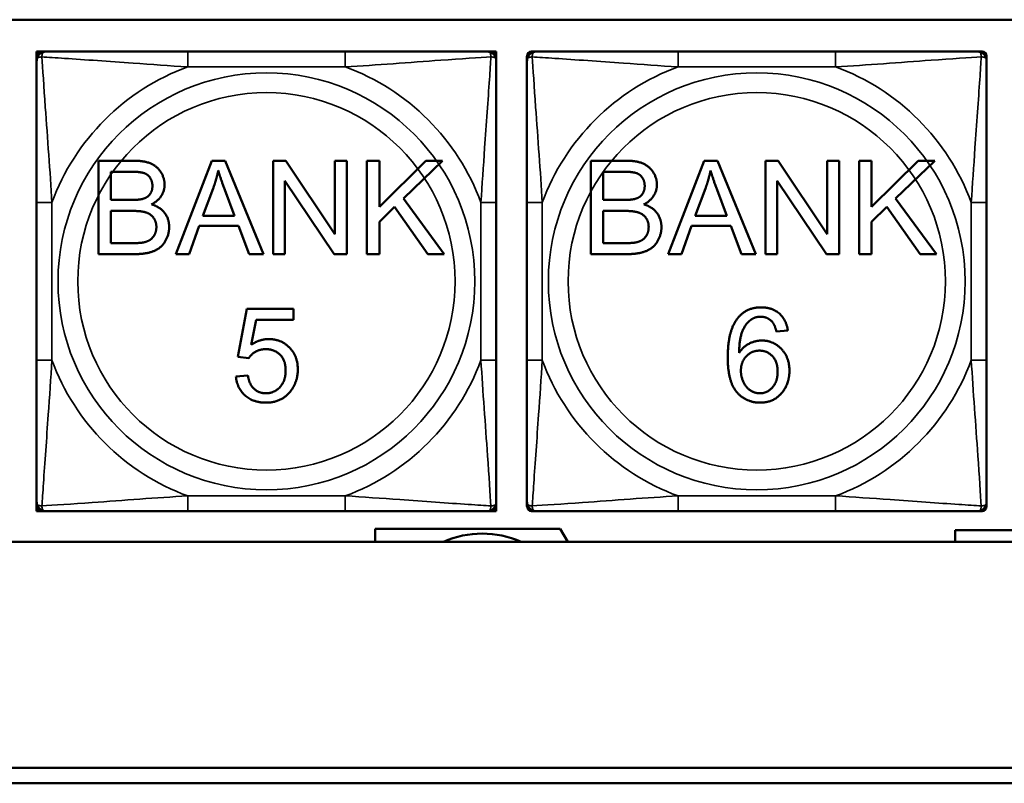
# Model space of a CAD drawing. Header units: inches. Extents: x -32 to 29.2, y -14.4 to 22.6.
# Tile 112 of 256: x -7.6 to -6.3, y -6.2 to -5.2. Entities that reach past the tile are written whole.
import ezdxf

# ---------------------------------------------------------------- set-up
doc = ezdxf.new("R2010")
doc.units = ezdxf.units.IN
doc.header["$MEASUREMENT"] = 0
doc.layers.add('Visible (ANSI)', color=7, linetype='Continuous', lineweight=50)
doc.layers.add('Visible Narrow (ANSI)', color=7, linetype='Continuous', lineweight=35)

msp = doc.modelspace()

# ---------------------------------------------------------------- linework, layer by layer
at = {"layer": 'Visible (ANSI)'}
for p, q in [((-10.1107, -5.2025), (-5.0254, -5.2025)), ((-7.5577, -5.2434), (-7.5517, -5.2434)), ((-7.5577, -5.2493), (-7.5577, -5.2434)), ((-7.5577, -5.2552), (-7.5577, -5.2493)), ((-7.5517, -5.2434), (-7.5458, -5.2434)), ((-7.1612, -5.2434), (-7.3635, -5.2434)), ((-6.9789, -5.2434), (-6.973, -5.2434)), ((-6.973, -5.2434), (-6.9671, -5.2434)), ((-6.9671, -5.2434), (-6.9671, -5.2493)), ((-6.9671, -5.2493), (-6.9671, -5.2552)), ((-6.9277, -5.2552), (-6.9277, -5.2493)), ((-6.9217, -5.2434), (-6.9158, -5.2434)), ((-6.5312, -5.2434), (-6.7335, -5.2434)), ((-6.3489, -5.2434), (-6.343, -5.2434)), ((-6.3371, -5.2493), (-6.3371, -5.2552)), ((-7.4781, -5.3836), (-7.4331, -5.3836)), ((-7.4781, -5.5036), (-7.4781, -5.3836)), ((-7.3787, -5.5036), (-7.3326, -5.3836)), ((-7.3326, -5.3836), (-7.3154, -5.3836)), ((-7.3154, -5.3836), (-7.2663, -5.5036)), ((-7.2538, -5.3836), (-7.2375, -5.3836)), ((-7.2538, -5.5036), (-7.2538, -5.3836)), ((-7.2375, -5.3836), (-7.1744, -5.4778)), ((-7.1744, -5.4778), (-7.1744, -5.3836)), ((-7.1744, -5.3836), (-7.1592, -5.3836)), ((-7.1592, -5.3836), (-7.1592, -5.5036)), ((-7.1333, -5.3836), (-7.1173, -5.3836)), ((-7.1333, -5.5036), (-7.1333, -5.3836)), ((-7.1173, -5.3836), (-7.1173, -5.443)), ((-7.1173, -5.443), (-7.0577, -5.3836)), ((-7.0362, -5.3836), (-7.0865, -5.4322)), ((-7.0577, -5.3836), (-7.0362, -5.3836)), ((-6.8455, -5.3836), (-6.8005, -5.3836)), ((-6.8455, -5.5036), (-6.8455, -5.3836)), ((-6.7461, -5.5036), (-6.7, -5.3836)), ((-6.7, -5.3836), (-6.6828, -5.3836)), ((-6.6828, -5.3836), (-6.6338, -5.5036)), ((-6.6213, -5.3836), (-6.605, -5.3836)), ((-6.6213, -5.5036), (-6.6213, -5.3836)), ((-6.605, -5.3836), (-6.5419, -5.4778)), ((-6.5419, -5.4778), (-6.5419, -5.3836)), ((-6.5419, -5.3836), (-6.5267, -5.3836)), ((-6.5267, -5.3836), (-6.5267, -5.5036)), ((-6.5007, -5.3836), (-6.4848, -5.3836)), ((-6.5007, -5.5036), (-6.5007, -5.3836)), ((-6.4848, -5.3836), (-6.4848, -5.443)), ((-6.4848, -5.443), (-6.4252, -5.3836)), ((-6.4037, -5.3836), (-6.454, -5.4322)), ((-6.4252, -5.3836), (-6.4037, -5.3836)), ((-7.4622, -5.434), (-7.4622, -5.3977)), ((-7.4622, -5.3977), (-7.4382, -5.3977)), ((-6.8296, -5.434), (-6.8296, -5.3977)), ((-6.8296, -5.3977), (-6.8057, -5.3977)), ((-7.1755, -5.5036), (-7.2386, -5.4094)), ((-7.2386, -5.4094), (-7.2386, -5.5036)), ((-6.543, -5.5036), (-6.6061, -5.4094)), ((-6.6061, -5.4094), (-6.6061, -5.5036)), ((-7.3441, -5.4544), (-7.3308, -5.4191)), ((-7.3159, -5.4211), (-7.3033, -5.4544)), ((-6.7115, -5.4544), (-6.6983, -5.4191)), ((-6.6834, -5.4211), (-6.6707, -5.4544)), ((-7.5577, -5.4375), (-7.5577, -5.6398)), ((-7.4363, -5.434), (-7.4622, -5.434)), ((-7.0865, -5.4322), (-7.034, -5.5036)), ((-6.9671, -5.6398), (-6.9671, -5.4375)), ((-6.9277, -5.4375), (-6.9277, -5.6398)), ((-6.8037, -5.434), (-6.8296, -5.434)), ((-6.454, -5.4322), (-6.4015, -5.5036)), ((-6.3371, -5.6398), (-6.3371, -5.4375)), ((-7.4622, -5.4894), (-7.4622, -5.4481)), ((-7.4622, -5.4481), (-7.4345, -5.4481)), ((-7.0977, -5.4429), (-7.1173, -5.462)), ((-7.055, -5.5036), (-7.0977, -5.4429)), ((-6.8296, -5.4894), (-6.8296, -5.4481)), ((-6.8296, -5.4481), (-6.8019, -5.4481)), ((-6.4651, -5.4429), (-6.4848, -5.462)), ((-6.4224, -5.5036), (-6.4651, -5.4429)), ((-7.3033, -5.4544), (-7.3441, -5.4544)), ((-7.1173, -5.462), (-7.1173, -5.5036)), ((-6.6707, -5.4544), (-6.7115, -5.4544)), ((-6.4848, -5.462), (-6.4848, -5.5036)), ((-7.3487, -5.4673), (-7.3618, -5.5036)), ((-7.2984, -5.4673), (-7.3487, -5.4673)), ((-7.2845, -5.5036), (-7.2984, -5.4673)), ((-6.7161, -5.4673), (-6.7293, -5.5036)), ((-6.6658, -5.4673), (-6.7161, -5.4673)), ((-6.6519, -5.5036), (-6.6658, -5.4673)), ((-7.4323, -5.4894), (-7.4622, -5.4894)), ((-6.7997, -5.4894), (-6.8296, -5.4894)), ((-7.4323, -5.5036), (-7.4781, -5.5036)), ((-7.3618, -5.5036), (-7.3787, -5.5036)), ((-7.2663, -5.5036), (-7.2845, -5.5036)), ((-7.2386, -5.5036), (-7.2538, -5.5036)), ((-7.1592, -5.5036), (-7.1755, -5.5036)), ((-7.1173, -5.5036), (-7.1333, -5.5036)), ((-7.034, -5.5036), (-7.055, -5.5036)), ((-6.7998, -5.5036), (-6.8455, -5.5036)), ((-6.7293, -5.5036), (-6.7461, -5.5036)), ((-6.6338, -5.5036), (-6.6519, -5.5036)), ((-6.6061, -5.5036), (-6.6213, -5.5036)), ((-6.5267, -5.5036), (-6.543, -5.5036)), ((-6.4848, -5.5036), (-6.5007, -5.5036)), ((-6.4015, -5.5036), (-6.4224, -5.5036)), ((-7.299, -5.6356), (-7.2874, -5.574)), ((-7.2874, -5.574), (-7.2277, -5.574)), ((-7.2277, -5.574), (-7.2277, -5.5881)), ((-7.2756, -5.5881), (-7.2821, -5.6202)), ((-7.2277, -5.5881), (-7.2756, -5.5881)), ((-6.5925, -5.6019), (-6.6072, -5.6031)), ((-7.2852, -5.6374), (-7.299, -5.6356)), ((-7.3016, -5.661), (-7.2862, -5.6597)), ((-7.5577, -5.828), (-7.5577, -5.8221)), ((-7.5577, -5.8339), (-7.5577, -5.828)), ((-6.9671, -5.8221), (-6.9671, -5.828)), ((-6.9671, -5.828), (-6.9671, -5.8339)), ((-6.9277, -5.828), (-6.9277, -5.8221)), ((-6.3371, -5.8221), (-6.3371, -5.828)), ((-7.5517, -5.8339), (-7.5577, -5.8339)), ((-7.5458, -5.8339), (-7.5517, -5.8339)), ((-7.3635, -5.8339), (-7.1612, -5.8339)), ((-6.973, -5.8339), (-6.9789, -5.8339)), ((-6.9671, -5.8339), (-6.973, -5.8339)), ((-6.9158, -5.8339), (-6.9217, -5.8339)), ((-6.7335, -5.8339), (-6.5312, -5.8339)), ((-6.343, -5.8339), (-6.3489, -5.8339)), ((-7.1229, -5.873), (-7.1229, -5.8566)), ((-7.1229, -5.8566), (-6.8851, -5.8566)), ((-6.8851, -5.8566), (-6.8751, -5.873)), ((-6.3774, -5.873), (-6.3774, -5.8583)), ((-6.3774, -5.8583), (-5.8975, -5.8583)), ((-5.0254, -5.873), (-10.1107, -5.873)), ((-15.3129, -6.1634), (-5.0254, -6.1634)), ((-5.0254, -6.1834), (-15.3129, -6.1834))]:
    msp.add_line(p, q, dxfattribs=at)
for centre, radius, start, end in [((-7.5517, -5.2493), 0.00591, 90, 180), ((-7.5458, -5.2552), 0.0118, 90, 180), ((-6.9789, -5.2552), 0.0118, 0, 90), ((-6.973, -5.2493), 0.00591, 0, 90), ((-6.9217, -5.2493), 0.00591, 90, 180), ((-6.9158, -5.2552), 0.0118, 90, 180), ((-6.3489, -5.2552), 0.0118, 0, 90), ((-6.343, -5.2493), 0.00591, 0, 90), ((-7.5458, -5.8221), 0.0118, 180, 270), ((-7.5517, -5.828), 0.00591, 180, 270), ((-6.9789, -5.8221), 0.0118, 270, 0), ((-6.973, -5.828), 0.00591, 270, 0), ((-6.9158, -5.8221), 0.0118, 180, 270), ((-6.9217, -5.828), 0.00591, 180, 270), ((-6.3489, -5.8221), 0.0118, 270, 0), ((-6.343, -5.828), 0.00591, 270, 0), ((-6.9851, -5.9866), 0.124, 66.2963, 113.7037)]:
    msp.add_arc(centre, radius, start, end, dxfattribs=at)
for points, knots in [([(-7.3635, -5.2434), (-7.3872, -5.2434), (-7.4112, -5.2434), (-7.4345, -5.2434), (-7.4652, -5.2434), (-7.4961, -5.2434), (-7.5193, -5.2434), (-7.5314, -5.2434), (-7.541, -5.2434), (-7.5458, -5.2434)], [0.2569537, 0.2569537, 0.2569537, 0.2569537, 0.4371919, 0.4371919, 0.4371919, 0.6739428, 0.6739428, 0.6739428, 0.7963818, 0.7963818, 0.7963818, 0.7963818]), ([(-6.9789, -5.2434), (-6.9846, -5.2434), (-6.9971, -5.2434), (-7.0124, -5.2434), (-7.0358, -5.2434), (-7.0649, -5.2434), (-7.094, -5.2434), (-7.1162, -5.2434), (-7.1388, -5.2434), (-7.1612, -5.2434)], [-0.7968224, -0.7968224, -0.7968224, -0.7968224, -0.6514613, -0.6514613, -0.6514613, -0.427691, -0.427691, -0.427691, -0.2569517, -0.2569517, -0.2569517, -0.2569517]), ([(-6.7335, -5.2434), (-6.7572, -5.2434), (-6.7812, -5.2434), (-6.8045, -5.2434), (-6.8352, -5.2434), (-6.8661, -5.2434), (-6.8893, -5.2434), (-6.9014, -5.2434), (-6.911, -5.2434), (-6.9158, -5.2434)], [0.2569537, 0.2569537, 0.2569537, 0.2569537, 0.4371919, 0.4371919, 0.4371919, 0.6739428, 0.6739428, 0.6739428, 0.7963818, 0.7963818, 0.7963818, 0.7963818]), ([(-6.3489, -5.2434), (-6.3546, -5.2434), (-6.3671, -5.2434), (-6.3824, -5.2434), (-6.4058, -5.2434), (-6.4349, -5.2434), (-6.464, -5.2434), (-6.4862, -5.2434), (-6.5088, -5.2434), (-6.5312, -5.2434)], [-0.7968224, -0.7968224, -0.7968224, -0.7968224, -0.6514613, -0.6514613, -0.6514613, -0.427691, -0.427691, -0.427691, -0.2569517, -0.2569517, -0.2569517, -0.2569517]), ([(-7.5577, -5.2552), (-7.5577, -5.2609), (-7.5577, -5.2734), (-7.5577, -5.2886), (-7.5577, -5.312), (-7.5577, -5.3412), (-7.5577, -5.3702), (-7.5577, -5.3924), (-7.5577, -5.4151), (-7.5577, -5.4375)], [-0.7968224, -0.7968224, -0.7968224, -0.7968224, -0.6514613, -0.6514613, -0.6514613, -0.427691, -0.427691, -0.427691, -0.2569517, -0.2569517, -0.2569517, -0.2569517]), ([(-6.9671, -5.4375), (-6.9671, -5.4138), (-6.9671, -5.3898), (-6.9671, -5.3665), (-6.9671, -5.3358), (-6.9671, -5.3049), (-6.9671, -5.2817), (-6.9671, -5.2697), (-6.9671, -5.26), (-6.9671, -5.2552)], [0.2569537, 0.2569537, 0.2569537, 0.2569537, 0.4371919, 0.4371919, 0.4371919, 0.6739428, 0.6739428, 0.6739428, 0.7963818, 0.7963818, 0.7963818, 0.7963818]), ([(-6.9277, -5.2552), (-6.9277, -5.2609), (-6.9277, -5.2734), (-6.9277, -5.2886), (-6.9277, -5.312), (-6.9277, -5.3412), (-6.9277, -5.3702), (-6.9277, -5.3924), (-6.9277, -5.4151), (-6.9277, -5.4375)], [-0.7968224, -0.7968224, -0.7968224, -0.7968224, -0.6514613, -0.6514613, -0.6514613, -0.427691, -0.427691, -0.427691, -0.2569517, -0.2569517, -0.2569517, -0.2569517]), ([(-6.3371, -5.4375), (-6.3371, -5.4138), (-6.3371, -5.3898), (-6.3371, -5.3665), (-6.3371, -5.3358), (-6.3371, -5.3049), (-6.3371, -5.2817), (-6.3371, -5.2697), (-6.3371, -5.26), (-6.3371, -5.2552)], [0.2569537, 0.2569537, 0.2569537, 0.2569537, 0.4371919, 0.4371919, 0.4371919, 0.6739428, 0.6739428, 0.6739428, 0.7963818, 0.7963818, 0.7963818, 0.7963818]), ([(-7.5577, -5.6398), (-7.5577, -5.6635), (-7.5577, -5.6874), (-7.5577, -5.7108), (-7.5577, -5.7415), (-7.5577, -5.7724), (-7.5577, -5.7956), (-7.5577, -5.8076), (-7.5577, -5.8173), (-7.5577, -5.8221)], [0.2569537, 0.2569537, 0.2569537, 0.2569537, 0.4371919, 0.4371919, 0.4371919, 0.6739428, 0.6739428, 0.6739428, 0.7963818, 0.7963818, 0.7963818, 0.7963818]), ([(-6.9671, -5.8221), (-6.9671, -5.8164), (-6.9671, -5.8039), (-6.9671, -5.7887), (-6.9671, -5.7652), (-6.9671, -5.7361), (-6.9671, -5.707), (-6.9671, -5.6849), (-6.9671, -5.6622), (-6.9671, -5.6398)], [-0.7968224, -0.7968224, -0.7968224, -0.7968224, -0.6514613, -0.6514613, -0.6514613, -0.427691, -0.427691, -0.427691, -0.2569517, -0.2569517, -0.2569517, -0.2569517]), ([(-6.9277, -5.6398), (-6.9277, -5.6635), (-6.9277, -5.6874), (-6.9277, -5.7108), (-6.9277, -5.7415), (-6.9277, -5.7724), (-6.9277, -5.7956), (-6.9277, -5.8076), (-6.9277, -5.8173), (-6.9277, -5.8221)], [0.2569537, 0.2569537, 0.2569537, 0.2569537, 0.4371919, 0.4371919, 0.4371919, 0.6739428, 0.6739428, 0.6739428, 0.7963818, 0.7963818, 0.7963818, 0.7963818]), ([(-6.3371, -5.8221), (-6.3371, -5.8164), (-6.3371, -5.8039), (-6.3371, -5.7887), (-6.3371, -5.7652), (-6.3371, -5.7361), (-6.3371, -5.707), (-6.3371, -5.6849), (-6.3371, -5.6622), (-6.3371, -5.6398)], [-0.7968224, -0.7968224, -0.7968224, -0.7968224, -0.6514613, -0.6514613, -0.6514613, -0.427691, -0.427691, -0.427691, -0.2569517, -0.2569517, -0.2569517, -0.2569517]), ([(-7.5458, -5.8339), (-7.5401, -5.8339), (-7.5276, -5.8339), (-7.5124, -5.8339), (-7.489, -5.8339), (-7.4598, -5.8339), (-7.4308, -5.8339), (-7.4086, -5.8339), (-7.3859, -5.8339), (-7.3635, -5.8339)], [-0.7968224, -0.7968224, -0.7968224, -0.7968224, -0.6514613, -0.6514613, -0.6514613, -0.427691, -0.427691, -0.427691, -0.2569517, -0.2569517, -0.2569517, -0.2569517]), ([(-7.1612, -5.8339), (-7.1376, -5.8339), (-7.1136, -5.8339), (-7.0902, -5.8339), (-7.0595, -5.8339), (-7.0287, -5.8339), (-7.0054, -5.8339), (-6.9934, -5.8339), (-6.9838, -5.8339), (-6.9789, -5.8339)], [0.2569537, 0.2569537, 0.2569537, 0.2569537, 0.4371919, 0.4371919, 0.4371919, 0.6739428, 0.6739428, 0.6739428, 0.7963818, 0.7963818, 0.7963818, 0.7963818]), ([(-6.9158, -5.8339), (-6.9101, -5.8339), (-6.8976, -5.8339), (-6.8824, -5.8339), (-6.859, -5.8339), (-6.8298, -5.8339), (-6.8008, -5.8339), (-6.7786, -5.8339), (-6.7559, -5.8339), (-6.7335, -5.8339)], [-0.7968224, -0.7968224, -0.7968224, -0.7968224, -0.6514613, -0.6514613, -0.6514613, -0.427691, -0.427691, -0.427691, -0.2569517, -0.2569517, -0.2569517, -0.2569517]), ([(-6.5312, -5.8339), (-6.5076, -5.8339), (-6.4836, -5.8339), (-6.4602, -5.8339), (-6.4295, -5.8339), (-6.3987, -5.8339), (-6.3754, -5.8339), (-6.3634, -5.8339), (-6.3538, -5.8339), (-6.3489, -5.8339)], [0.2569537, 0.2569537, 0.2569537, 0.2569537, 0.4371919, 0.4371919, 0.4371919, 0.6739428, 0.6739428, 0.6739428, 0.7963818, 0.7963818, 0.7963818, 0.7963818])]:
    msp.add_open_spline(points, degree=3, knots=knots, dxfattribs=at)
for points in [[(-7.4331, -5.3836), (-7.4194, -5.3836), (-7.4027, -5.3909), (-7.3933, -5.406), (-7.3933, -5.4143)], [(-6.8005, -5.3836), (-6.7868, -5.3836), (-6.7702, -5.3909), (-6.7607, -5.406), (-6.7607, -5.4143)], [(-7.4382, -5.3977), (-7.4253, -5.3977), (-7.4147, -5.4011), (-7.4089, -5.4102), (-7.4089, -5.4161)], [(-7.3308, -5.4191), (-7.3267, -5.4077), (-7.3243, -5.3962)], [(-7.3243, -5.3962), (-7.3216, -5.4059), (-7.3159, -5.4211)], [(-6.8057, -5.3977), (-6.7928, -5.3977), (-6.7821, -5.4011), (-6.7764, -5.4102), (-6.7764, -5.4161)], [(-6.6983, -5.4191), (-6.6942, -5.4077), (-6.6918, -5.3962)], [(-6.6918, -5.3962), (-6.689, -5.4059), (-6.6834, -5.4211)], [(-7.3933, -5.4143), (-7.3933, -5.422), (-7.4016, -5.4355), (-7.4101, -5.4397)], [(-6.7607, -5.4143), (-6.7607, -5.422), (-6.7691, -5.4355), (-6.7776, -5.4397)], [(-7.4089, -5.4161), (-7.4089, -5.4224), (-7.4151, -5.4308), (-7.4211, -5.4326)], [(-6.7764, -5.4161), (-6.7764, -5.4224), (-6.7825, -5.4308), (-6.7885, -5.4326)], [(-7.4211, -5.4326), (-7.4257, -5.434), (-7.4363, -5.434)], [(-6.7885, -5.4326), (-6.7931, -5.434), (-6.8037, -5.434)], [(-7.4345, -5.4481), (-7.423, -5.4481), (-7.4109, -5.4522), (-7.4038, -5.462), (-7.4038, -5.4687)], [(-7.4101, -5.4397), (-7.3991, -5.4429), (-7.3874, -5.4583), (-7.3874, -5.4688)], [(-6.8019, -5.4481), (-6.7905, -5.4481), (-6.7783, -5.4522), (-6.7713, -5.462), (-6.7713, -5.4687)], [(-6.7776, -5.4397), (-6.7666, -5.4429), (-6.7549, -5.4583), (-6.7549, -5.4688)], [(-7.3874, -5.4688), (-7.3874, -5.4772), (-7.3946, -5.4917), (-7.405, -5.4995), (-7.4208, -5.5036), (-7.4323, -5.5036)], [(-7.4038, -5.4687), (-7.4038, -5.4745), (-7.4086, -5.4833), (-7.416, -5.4878), (-7.4215, -5.4888)], [(-6.7549, -5.4688), (-6.7549, -5.4772), (-6.762, -5.4917), (-6.7725, -5.4995), (-6.7883, -5.5036), (-6.7998, -5.5036)], [(-6.7713, -5.4687), (-6.7713, -5.4745), (-6.776, -5.4833), (-6.7834, -5.4878), (-6.7889, -5.4888)], [(-7.4215, -5.4888), (-7.4246, -5.4894), (-7.4323, -5.4894)], [(-6.7889, -5.4888), (-6.792, -5.4894), (-6.7997, -5.4894)], [(-6.6568, -5.5857), (-6.6457, -5.572), (-6.6267, -5.572)], [(-6.6267, -5.572), (-6.6125, -5.572), (-6.5944, -5.5879), (-6.5925, -5.6019)], [(-6.6697, -5.6363), (-6.6697, -5.6015), (-6.6568, -5.5857)], [(-6.6399, -5.588), (-6.6469, -5.593), (-6.6549, -5.6126), (-6.6551, -5.6306)], [(-6.6276, -5.584), (-6.6346, -5.584), (-6.6399, -5.588)], [(-6.6128, -5.5903), (-6.6188, -5.584), (-6.6276, -5.584)], [(-6.6072, -5.6031), (-6.6092, -5.5944), (-6.6128, -5.5903)], [(-7.2821, -5.6202), (-7.2713, -5.6127), (-7.2594, -5.6127)], [(-7.2594, -5.6127), (-7.2437, -5.6127), (-7.2221, -5.6345), (-7.2221, -5.6516)], [(-6.6551, -5.6306), (-6.6498, -5.6224), (-6.6343, -5.6146), (-6.6259, -5.6146)], [(-6.6259, -5.6146), (-6.6112, -5.6146), (-6.5904, -5.6363), (-6.5904, -5.6535)], [(-7.2633, -5.6257), (-7.2705, -5.6257), (-7.2819, -5.6322), (-7.2852, -5.6374)], [(-7.2377, -5.653), (-7.2377, -5.6404), (-7.2518, -5.6257), (-7.2633, -5.6257)], [(-6.6528, -5.6535), (-6.6528, -5.6419), (-6.6389, -5.6276), (-6.6289, -5.6276)], [(-6.6289, -5.6276), (-6.6188, -5.6276), (-6.6056, -5.6419), (-6.6056, -5.6544)], [(-6.628, -5.6944), (-6.6465, -5.6944), (-6.6697, -5.6674), (-6.6697, -5.6363)], [(-7.2631, -5.6824), (-7.2523, -5.6824), (-7.2377, -5.6663), (-7.2377, -5.653)], [(-7.2221, -5.6516), (-7.2221, -5.668), (-7.2316, -5.6799)], [(-6.6284, -5.6824), (-6.6348, -5.6824), (-6.6463, -5.675), (-6.6528, -5.6611), (-6.6528, -5.6535)], [(-6.6056, -5.6544), (-6.6056, -5.6673), (-6.619, -5.6824), (-6.6284, -5.6824)], [(-6.5904, -5.6535), (-6.5904, -5.6647), (-6.6002, -5.6841), (-6.6172, -5.6944), (-6.628, -5.6944)], [(-7.2631, -5.6944), (-7.2794, -5.6944), (-7.3002, -5.6761), (-7.3016, -5.661)], [(-7.2862, -5.6597), (-7.2845, -5.671), (-7.272, -5.6824), (-7.2631, -5.6824)], [(-7.2316, -5.6799), (-7.2431, -5.6944), (-7.2631, -5.6944)]]:
    msp.add_open_spline(points, degree=2, dxfattribs=at)
at = {"layer": 'Visible Narrow (ANSI)'}
for p, q in [((-7.3635, -5.2434), (-7.3635, -5.2631)), ((-7.1612, -5.2434), (-7.1612, -5.2631)), ((-6.7335, -5.2434), (-6.7335, -5.2631)), ((-6.5312, -5.2434), (-6.5312, -5.2631)), ((-7.3635, -5.2631), (-7.1612, -5.2631)), ((-6.7335, -5.2631), (-6.5312, -5.2631)), ((-7.5577, -5.4375), (-7.538, -5.4375)), ((-7.538, -5.6398), (-7.538, -5.4375)), ((-6.9868, -5.4375), (-6.9868, -5.6398)), ((-6.9671, -5.4375), (-6.9868, -5.4375)), ((-6.9277, -5.4375), (-6.908, -5.4375)), ((-6.908, -5.6398), (-6.908, -5.4375)), ((-6.3568, -5.4375), (-6.3568, -5.6398)), ((-6.3371, -5.4375), (-6.3568, -5.4375)), ((-7.5577, -5.6398), (-7.538, -5.6398)), ((-6.9671, -5.6398), (-6.9868, -5.6398)), ((-6.9277, -5.6398), (-6.908, -5.6398)), ((-6.3371, -5.6398), (-6.3568, -5.6398)), ((-7.1612, -5.8142), (-7.3635, -5.8142)), ((-7.3635, -5.8339), (-7.3635, -5.8142)), ((-7.1612, -5.8339), (-7.1612, -5.8142)), ((-6.5312, -5.8142), (-6.7335, -5.8142)), ((-6.7335, -5.8339), (-6.7335, -5.8142)), ((-6.5312, -5.8339), (-6.5312, -5.8142))]:
    msp.add_line(p, q, dxfattribs=at)
for centre, radius in [((-7.2624, -5.5386), 0.2678), ((-6.6324, -5.5386), 0.2678), ((-7.2624, -5.5386), 0.2424), ((-6.6324, -5.5386), 0.2424)]:
    msp.add_circle(centre, radius, dxfattribs=at)
for centre, start, end in [((-7.2624, -5.5386), 110.1547, 159.8453), ((-7.2624, -5.5386), 20.1547, 69.8453), ((-6.6324, -5.5386), 110.1547, 159.8453), ((-6.6324, -5.5386), 20.1547, 69.8453), ((-7.2624, -5.5386), 200.1547, 249.8453), ((-7.2624, -5.5386), 290.1547, 339.8453), ((-6.6324, -5.5386), 200.1547, 249.8453), ((-6.6324, -5.5386), 290.1547, 339.8453)]:
    msp.add_arc(centre, 0.2936, start, end, dxfattribs=at)
for points, knots in [([(-7.5508, -5.2502), (-7.5508, -5.2494), (-7.5508, -5.2486), (-7.5505, -5.2472), (-7.5503, -5.2465), (-7.5499, -5.2456), (-7.5497, -5.2453), (-7.5494, -5.2449), (-7.5493, -5.2447), (-7.5489, -5.2444), (-7.5487, -5.2443), (-7.5482, -5.2439), (-7.5478, -5.2437), (-7.5469, -5.2434), (-7.5464, -5.2434), (-7.5458, -5.2434)], [-0.00023197, -0.00023197, -0.00023197, -0.00023197, 0.00913095, 0.00913095, 0.01983142, 0.01983142, 0.02651922, 0.02651922, 0.02986312, 0.02986312, 0.03521335, 0.03521335, 0.04377373, 0.04377373, 0.0532704, 0.0532704, 0.0532704, 0.0532704]), ([(-6.9789, -5.2434), (-6.9784, -5.2434), (-6.9779, -5.2434), (-6.977, -5.2437), (-6.9766, -5.2439), (-6.976, -5.2443), (-6.9758, -5.2444), (-6.9755, -5.2447), (-6.9754, -5.2449), (-6.9751, -5.2453), (-6.9749, -5.2456), (-6.9744, -5.2465), (-6.9742, -5.2472), (-6.974, -5.2486), (-6.9739, -5.2494), (-6.974, -5.2502)], [-0.0532704, -0.0532704, -0.0532704, -0.0532704, -0.04377373, -0.04377373, -0.03521335, -0.03521335, -0.02986312, -0.02986312, -0.02651922, -0.02651922, -0.01983142, -0.01983142, -0.00913095, -0.00913095, 0.00023197, 0.00023197, 0.00023197, 0.00023197]), ([(-6.9208, -5.2502), (-6.9208, -5.2494), (-6.9208, -5.2486), (-6.9205, -5.2472), (-6.9203, -5.2465), (-6.9199, -5.2456), (-6.9197, -5.2453), (-6.9194, -5.2449), (-6.9193, -5.2447), (-6.9189, -5.2444), (-6.9187, -5.2443), (-6.9182, -5.2439), (-6.9178, -5.2437), (-6.9169, -5.2434), (-6.9164, -5.2434), (-6.9158, -5.2434)], [-0.00023197, -0.00023197, -0.00023197, -0.00023197, 0.00913095, 0.00913095, 0.01983142, 0.01983142, 0.02651922, 0.02651922, 0.02986312, 0.02986312, 0.03521335, 0.03521335, 0.04377373, 0.04377373, 0.0532704, 0.0532704, 0.0532704, 0.0532704]), ([(-6.3489, -5.2434), (-6.3484, -5.2434), (-6.3479, -5.2434), (-6.347, -5.2437), (-6.3466, -5.2439), (-6.346, -5.2443), (-6.3458, -5.2444), (-6.3455, -5.2447), (-6.3454, -5.2449), (-6.3451, -5.2453), (-6.3449, -5.2456), (-6.3444, -5.2465), (-6.3442, -5.2472), (-6.344, -5.2486), (-6.3439, -5.2494), (-6.344, -5.2502)], [-0.0532704, -0.0532704, -0.0532704, -0.0532704, -0.04377373, -0.04377373, -0.03521335, -0.03521335, -0.02986312, -0.02986312, -0.02651922, -0.02651922, -0.01983142, -0.01983142, -0.00913095, -0.00913095, 0.00023197, 0.00023197, 0.00023197, 0.00023197]), ([(-7.5577, -5.2552), (-7.5577, -5.2546), (-7.5576, -5.2541), (-7.5573, -5.2533), (-7.5572, -5.2529), (-7.5568, -5.2523), (-7.5566, -5.2521), (-7.5563, -5.2518), (-7.5562, -5.2517), (-7.5557, -5.2513), (-7.5554, -5.2511), (-7.5545, -5.2507), (-7.5538, -5.2505), (-7.5524, -5.2503), (-7.5516, -5.2502), (-7.5508, -5.2502)], [-0.0532704, -0.0532704, -0.0532704, -0.0532704, -0.04377373, -0.04377373, -0.03521335, -0.03521335, -0.02986312, -0.02986312, -0.02651922, -0.02651922, -0.01983142, -0.01983142, -0.00913095, -0.00913095, 0.00023197, 0.00023197, 0.00023197, 0.00023197]), ([(-7.5508, -5.2502), (-7.5431, -5.2507), (-7.5331, -5.2514), (-7.4961, -5.2538), (-7.4644, -5.2561), (-7.4101, -5.26), (-7.3869, -5.2616), (-7.3635, -5.2631)], [-0.7478145, -0.7478145, -0.7478145, -0.7478145, -0.6493253, -0.6493253, -0.427691, -0.427691, -0.2569537, -0.2569537, -0.2569537, -0.2569537]), ([(-7.538, -5.4375), (-7.5404, -5.397), (-7.5437, -5.3547), (-7.5483, -5.289), (-7.5499, -5.2646), (-7.5508, -5.2502)], [0.2569517, 0.2569517, 0.2569517, 0.2569517, 0.5559983, 0.5559983, 0.7482818, 0.7482818, 0.7482818, 0.7482818]), ([(-7.1612, -5.2631), (-7.1208, -5.2607), (-7.0784, -5.2574), (-7.0127, -5.2527), (-6.9883, -5.2511), (-6.974, -5.2502)], [0.2569517, 0.2569517, 0.2569517, 0.2569517, 0.5559983, 0.5559983, 0.7482818, 0.7482818, 0.7482818, 0.7482818]), ([(-6.974, -5.2502), (-6.9744, -5.2579), (-6.9751, -5.2679), (-6.9776, -5.3049), (-6.9799, -5.3366), (-6.9837, -5.3909), (-6.9854, -5.4141), (-6.9868, -5.4375)], [-0.7478145, -0.7478145, -0.7478145, -0.7478145, -0.6493253, -0.6493253, -0.427691, -0.427691, -0.2569537, -0.2569537, -0.2569537, -0.2569537]), ([(-6.974, -5.2502), (-6.9731, -5.2502), (-6.9724, -5.2503), (-6.9709, -5.2505), (-6.9702, -5.2507), (-6.9693, -5.2511), (-6.969, -5.2513), (-6.9686, -5.2517), (-6.9685, -5.2518), (-6.9682, -5.2521), (-6.968, -5.2523), (-6.9676, -5.2529), (-6.9674, -5.2533), (-6.9672, -5.2541), (-6.9671, -5.2546), (-6.9671, -5.2552)], [-0.00023197, -0.00023197, -0.00023197, -0.00023197, 0.00913095, 0.00913095, 0.01983142, 0.01983142, 0.02651922, 0.02651922, 0.02986312, 0.02986312, 0.03521335, 0.03521335, 0.04377373, 0.04377373, 0.0532704, 0.0532704, 0.0532704, 0.0532704]), ([(-6.9277, -5.2552), (-6.9277, -5.2546), (-6.9276, -5.2541), (-6.9273, -5.2533), (-6.9272, -5.2529), (-6.9268, -5.2523), (-6.9266, -5.2521), (-6.9263, -5.2518), (-6.9262, -5.2517), (-6.9257, -5.2513), (-6.9254, -5.2511), (-6.9245, -5.2507), (-6.9238, -5.2505), (-6.9224, -5.2503), (-6.9216, -5.2502), (-6.9208, -5.2502)], [-0.0532704, -0.0532704, -0.0532704, -0.0532704, -0.04377373, -0.04377373, -0.03521335, -0.03521335, -0.02986312, -0.02986312, -0.02651922, -0.02651922, -0.01983142, -0.01983142, -0.00913095, -0.00913095, 0.00023197, 0.00023197, 0.00023197, 0.00023197]), ([(-6.9208, -5.2502), (-6.9131, -5.2507), (-6.9031, -5.2514), (-6.8661, -5.2538), (-6.8344, -5.2561), (-6.7801, -5.26), (-6.7569, -5.2616), (-6.7335, -5.2631)], [-0.7478145, -0.7478145, -0.7478145, -0.7478145, -0.6493253, -0.6493253, -0.427691, -0.427691, -0.2569537, -0.2569537, -0.2569537, -0.2569537]), ([(-6.908, -5.4375), (-6.9104, -5.397), (-6.9137, -5.3547), (-6.9183, -5.289), (-6.9199, -5.2646), (-6.9208, -5.2502)], [0.2569517, 0.2569517, 0.2569517, 0.2569517, 0.5559983, 0.5559983, 0.7482818, 0.7482818, 0.7482818, 0.7482818]), ([(-6.5312, -5.2631), (-6.4908, -5.2607), (-6.4484, -5.2574), (-6.3827, -5.2527), (-6.3583, -5.2511), (-6.344, -5.2502)], [0.2569517, 0.2569517, 0.2569517, 0.2569517, 0.5559983, 0.5559983, 0.7482818, 0.7482818, 0.7482818, 0.7482818]), ([(-6.344, -5.2502), (-6.3444, -5.2579), (-6.3451, -5.2679), (-6.3476, -5.3049), (-6.3499, -5.3366), (-6.3537, -5.3909), (-6.3554, -5.4141), (-6.3568, -5.4375)], [-0.7478145, -0.7478145, -0.7478145, -0.7478145, -0.6493253, -0.6493253, -0.427691, -0.427691, -0.2569537, -0.2569537, -0.2569537, -0.2569537]), ([(-6.344, -5.2502), (-6.3431, -5.2502), (-6.3424, -5.2503), (-6.3409, -5.2505), (-6.3402, -5.2507), (-6.3393, -5.2511), (-6.339, -5.2513), (-6.3386, -5.2517), (-6.3385, -5.2518), (-6.3382, -5.2521), (-6.338, -5.2523), (-6.3376, -5.2529), (-6.3374, -5.2533), (-6.3372, -5.2541), (-6.3371, -5.2546), (-6.3371, -5.2552)], [-0.00023197, -0.00023197, -0.00023197, -0.00023197, 0.00913095, 0.00913095, 0.01983142, 0.01983142, 0.02651922, 0.02651922, 0.02986312, 0.02986312, 0.03521335, 0.03521335, 0.04377373, 0.04377373, 0.0532704, 0.0532704, 0.0532704, 0.0532704]), ([(-7.5508, -5.8271), (-7.5503, -5.8194), (-7.5497, -5.8094), (-7.5472, -5.7724), (-7.5449, -5.7406), (-7.541, -5.6864), (-7.5394, -5.6632), (-7.538, -5.6398)], [-0.7478145, -0.7478145, -0.7478145, -0.7478145, -0.6493253, -0.6493253, -0.427691, -0.427691, -0.2569537, -0.2569537, -0.2569537, -0.2569537]), ([(-6.9868, -5.6398), (-6.9844, -5.6803), (-6.9811, -5.7226), (-6.9765, -5.7883), (-6.9749, -5.8127), (-6.974, -5.8271)], [0.2569517, 0.2569517, 0.2569517, 0.2569517, 0.5559983, 0.5559983, 0.7482818, 0.7482818, 0.7482818, 0.7482818]), ([(-6.9208, -5.8271), (-6.9203, -5.8194), (-6.9197, -5.8094), (-6.9172, -5.7724), (-6.9149, -5.7406), (-6.911, -5.6864), (-6.9094, -5.6632), (-6.908, -5.6398)], [-0.7478145, -0.7478145, -0.7478145, -0.7478145, -0.6493253, -0.6493253, -0.427691, -0.427691, -0.2569537, -0.2569537, -0.2569537, -0.2569537]), ([(-6.3568, -5.6398), (-6.3544, -5.6803), (-6.3511, -5.7226), (-6.3465, -5.7883), (-6.3449, -5.8127), (-6.344, -5.8271)], [0.2569517, 0.2569517, 0.2569517, 0.2569517, 0.5559983, 0.5559983, 0.7482818, 0.7482818, 0.7482818, 0.7482818]), ([(-7.3635, -5.8142), (-7.404, -5.8166), (-7.4464, -5.8199), (-7.512, -5.8245), (-7.5364, -5.8261), (-7.5508, -5.8271)], [0.2569517, 0.2569517, 0.2569517, 0.2569517, 0.5559983, 0.5559983, 0.7482818, 0.7482818, 0.7482818, 0.7482818]), ([(-6.974, -5.8271), (-6.9816, -5.8266), (-6.9916, -5.8259), (-7.0287, -5.8235), (-7.0604, -5.8212), (-7.1146, -5.8173), (-7.1379, -5.8156), (-7.1612, -5.8142)], [-0.7478145, -0.7478145, -0.7478145, -0.7478145, -0.6493253, -0.6493253, -0.427691, -0.427691, -0.2569537, -0.2569537, -0.2569537, -0.2569537]), ([(-6.7335, -5.8142), (-6.774, -5.8166), (-6.8164, -5.8199), (-6.882, -5.8245), (-6.9064, -5.8261), (-6.9208, -5.8271)], [0.2569517, 0.2569517, 0.2569517, 0.2569517, 0.5559983, 0.5559983, 0.7482818, 0.7482818, 0.7482818, 0.7482818]), ([(-6.344, -5.8271), (-6.3516, -5.8266), (-6.3616, -5.8259), (-6.3987, -5.8235), (-6.4304, -5.8212), (-6.4846, -5.8173), (-6.5079, -5.8156), (-6.5312, -5.8142)], [-0.7478145, -0.7478145, -0.7478145, -0.7478145, -0.6493253, -0.6493253, -0.427691, -0.427691, -0.2569537, -0.2569537, -0.2569537, -0.2569537]), ([(-7.5508, -5.8271), (-7.5516, -5.8271), (-7.5524, -5.827), (-7.5538, -5.8268), (-7.5545, -5.8266), (-7.5554, -5.8262), (-7.5557, -5.826), (-7.5562, -5.8256), (-7.5563, -5.8255), (-7.5566, -5.8252), (-7.5568, -5.825), (-7.5572, -5.8244), (-7.5573, -5.824), (-7.5576, -5.8231), (-7.5577, -5.8226), (-7.5577, -5.8221)], [-0.00023197, -0.00023197, -0.00023197, -0.00023197, 0.00913095, 0.00913095, 0.01983142, 0.01983142, 0.02651922, 0.02651922, 0.02986312, 0.02986312, 0.03521335, 0.03521335, 0.04377373, 0.04377373, 0.0532704, 0.0532704, 0.0532704, 0.0532704]), ([(-7.5458, -5.8339), (-7.5464, -5.8339), (-7.5469, -5.8339), (-7.5478, -5.8336), (-7.5482, -5.8334), (-7.5487, -5.833), (-7.5489, -5.8329), (-7.5493, -5.8326), (-7.5494, -5.8324), (-7.5497, -5.832), (-7.5499, -5.8317), (-7.5503, -5.8308), (-7.5505, -5.8301), (-7.5508, -5.8287), (-7.5508, -5.8279), (-7.5508, -5.8271)], [-0.0532704, -0.0532704, -0.0532704, -0.0532704, -0.04377373, -0.04377373, -0.03521335, -0.03521335, -0.02986312, -0.02986312, -0.02651922, -0.02651922, -0.01983142, -0.01983142, -0.00913095, -0.00913095, 0.00023197, 0.00023197, 0.00023197, 0.00023197]), ([(-6.974, -5.8271), (-6.9739, -5.8279), (-6.974, -5.8287), (-6.9742, -5.8301), (-6.9744, -5.8308), (-6.9749, -5.8317), (-6.9751, -5.832), (-6.9754, -5.8324), (-6.9755, -5.8326), (-6.9758, -5.8329), (-6.976, -5.833), (-6.9766, -5.8334), (-6.977, -5.8336), (-6.9779, -5.8339), (-6.9784, -5.8339), (-6.9789, -5.8339)], [-0.00023197, -0.00023197, -0.00023197, -0.00023197, 0.00913095, 0.00913095, 0.01983142, 0.01983142, 0.02651922, 0.02651922, 0.02986312, 0.02986312, 0.03521335, 0.03521335, 0.04377373, 0.04377373, 0.0532704, 0.0532704, 0.0532704, 0.0532704]), ([(-6.9671, -5.8221), (-6.9671, -5.8226), (-6.9672, -5.8231), (-6.9674, -5.824), (-6.9676, -5.8244), (-6.968, -5.825), (-6.9682, -5.8252), (-6.9685, -5.8255), (-6.9686, -5.8256), (-6.969, -5.826), (-6.9693, -5.8262), (-6.9702, -5.8266), (-6.9709, -5.8268), (-6.9724, -5.827), (-6.9731, -5.8271), (-6.974, -5.8271)], [-0.0532704, -0.0532704, -0.0532704, -0.0532704, -0.04377373, -0.04377373, -0.03521335, -0.03521335, -0.02986312, -0.02986312, -0.02651922, -0.02651922, -0.01983142, -0.01983142, -0.00913095, -0.00913095, 0.00023197, 0.00023197, 0.00023197, 0.00023197]), ([(-6.9208, -5.8271), (-6.9216, -5.8271), (-6.9224, -5.827), (-6.9238, -5.8268), (-6.9245, -5.8266), (-6.9254, -5.8262), (-6.9257, -5.826), (-6.9262, -5.8256), (-6.9263, -5.8255), (-6.9266, -5.8252), (-6.9268, -5.825), (-6.9272, -5.8244), (-6.9273, -5.824), (-6.9276, -5.8231), (-6.9277, -5.8226), (-6.9277, -5.8221)], [-0.00023197, -0.00023197, -0.00023197, -0.00023197, 0.00913095, 0.00913095, 0.01983142, 0.01983142, 0.02651922, 0.02651922, 0.02986312, 0.02986312, 0.03521335, 0.03521335, 0.04377373, 0.04377373, 0.0532704, 0.0532704, 0.0532704, 0.0532704]), ([(-6.9158, -5.8339), (-6.9164, -5.8339), (-6.9169, -5.8339), (-6.9178, -5.8336), (-6.9182, -5.8334), (-6.9187, -5.833), (-6.9189, -5.8329), (-6.9193, -5.8326), (-6.9194, -5.8324), (-6.9197, -5.832), (-6.9199, -5.8317), (-6.9203, -5.8308), (-6.9205, -5.8301), (-6.9208, -5.8287), (-6.9208, -5.8279), (-6.9208, -5.8271)], [-0.0532704, -0.0532704, -0.0532704, -0.0532704, -0.04377373, -0.04377373, -0.03521335, -0.03521335, -0.02986312, -0.02986312, -0.02651922, -0.02651922, -0.01983142, -0.01983142, -0.00913095, -0.00913095, 0.00023197, 0.00023197, 0.00023197, 0.00023197]), ([(-6.344, -5.8271), (-6.3439, -5.8279), (-6.344, -5.8287), (-6.3442, -5.8301), (-6.3444, -5.8308), (-6.3449, -5.8317), (-6.3451, -5.832), (-6.3454, -5.8324), (-6.3455, -5.8326), (-6.3458, -5.8329), (-6.346, -5.833), (-6.3466, -5.8334), (-6.347, -5.8336), (-6.3479, -5.8339), (-6.3484, -5.8339), (-6.3489, -5.8339)], [-0.00023197, -0.00023197, -0.00023197, -0.00023197, 0.00913095, 0.00913095, 0.01983142, 0.01983142, 0.02651922, 0.02651922, 0.02986312, 0.02986312, 0.03521335, 0.03521335, 0.04377373, 0.04377373, 0.0532704, 0.0532704, 0.0532704, 0.0532704]), ([(-6.3371, -5.8221), (-6.3371, -5.8226), (-6.3372, -5.8231), (-6.3374, -5.824), (-6.3376, -5.8244), (-6.338, -5.825), (-6.3382, -5.8252), (-6.3385, -5.8255), (-6.3386, -5.8256), (-6.339, -5.826), (-6.3393, -5.8262), (-6.3402, -5.8266), (-6.3409, -5.8268), (-6.3424, -5.827), (-6.3431, -5.8271), (-6.344, -5.8271)], [-0.0532704, -0.0532704, -0.0532704, -0.0532704, -0.04377373, -0.04377373, -0.03521335, -0.03521335, -0.02986312, -0.02986312, -0.02651922, -0.02651922, -0.01983142, -0.01983142, -0.00913095, -0.00913095, 0.00023197, 0.00023197, 0.00023197, 0.00023197])]:
    msp.add_open_spline(points, degree=3, knots=knots, dxfattribs=at)

doc.saveas('drawing.dxf')
